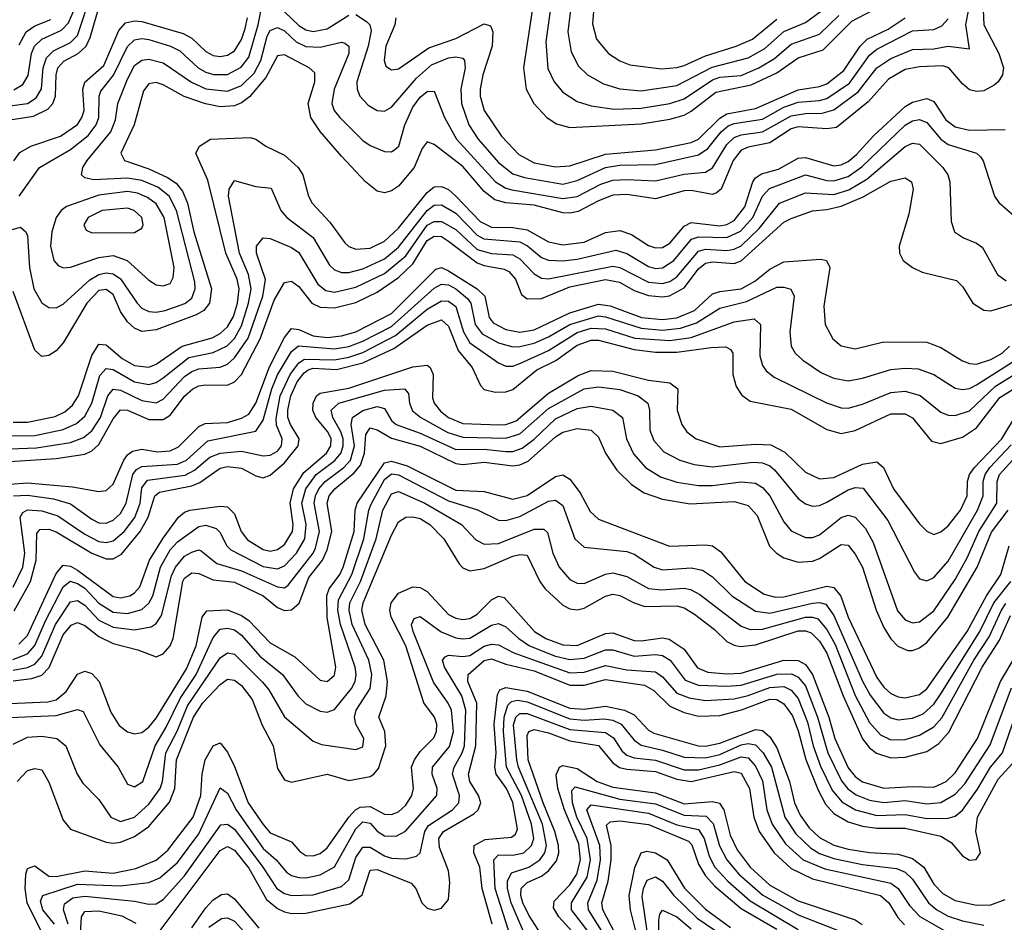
# Model space of a CAD drawing. Header units: inches. Extents: x 501365 to 657855, y 482276 to 547543.
# Tile 163 of 256: x 540028 to 542788, y 526095 to 528624. Entities that reach past the tile are written whole.
import ezdxf

# ---------------------------------------------------------------- set-up
doc = ezdxf.new("R2010")
doc.units = ezdxf.units.IN
doc.header["$MEASUREMENT"] = 0
doc.layers.add('A5542', color=7, linetype='Continuous')

msp = doc.modelspace()

# ---------------------------------------------------------------- linework, layer by layer
at = {"layer": 'A5542', "color": 5}
for points, elevation in [([(542723.8, 528756.2), (542730.2, 528610), (542772.1, 528530), (542785.2, 528490), (542782.1, 528470), (542770.3, 528450), (542759.3, 528440.7), (542730, 528425.4), (542710, 528423.1), (542690, 528428), (542670, 528444.3), (542631.9, 528490), (542615.6, 528495.6), (542550, 528492.7), (542510, 528484.7), (542462.6, 528457.4), (542406.1, 528393.9), (542317.3, 528322.7), (542290, 528318.4), (542210, 528324), (542190, 528318.4), (542130, 528279.8), (542070, 528267.4), (542050, 528258.7), (542027.3, 528230), (541994.4, 528150), (541980.8, 528139.2), (541970, 528134.7), (541910, 528146), (541890, 528144.6), (541810, 528122.6), (541730, 528134.2), (541690, 528132.4), (541650, 528117.3), (541592.8, 528087.2), (541570, 528082.1), (541550, 528083), (541470, 528104.4), (541390, 528110.8), (541359.8, 528119.8), (541330, 528142.7), (541270, 528212.8), (541190, 528274.4), (541170, 528282), (541156.1, 528263.9), (541133.2, 528210), (541090, 528158.2), (541070, 528144.6), (541050, 528139.6), (541030, 528143.9), (540997.4, 528170), (540930, 528241.7), (540870, 528311.5), (540844.1, 528350), (540836.6, 528390), (540855.4, 528450), (540855.1, 528475.1), (540839.2, 528490), (540770, 528526.3), (540750, 528523.5), (540717.9, 528462.1), (540672, 528408), (540650, 528391.2), (540630, 528382.9), (540590, 528380.7), (540548.6, 528388.6), (540489.1, 528409.1), (540430, 528441.8), (540410, 528448.1), (540390, 528445.1), (540374.5, 528425.5), (540348.7, 528330), (540311.3, 528250), (540321.4, 528230), (540390, 528206.6), (540442.5, 528182.5), (540466.4, 528166.4), (540484.2, 528144.2), (540498.1, 528110), (540516.3, 528030), (540565.8, 527870), (540559.6, 527830), (540543.9, 527810), (540522.3, 527797.7), (540410, 527755.6), (540370, 527750.6), (540350, 527759.6), (540330, 527777.4), (540310, 527806.8), (540290, 527854.4), (540270, 527868.5), (540250, 527865.3), (540216.5, 527830), (540150, 527718.9), (540130, 527696.1), (540110, 527683.5), (540090, 527680.7), (540070, 527698.3), (540010, 527863)], 3120), ([(541642.4, 528730), (541632.9, 528612.9), (541644.4, 528570), (541678, 528530), (541710, 528509.6), (541738.3, 528498.3), (541827.1, 528487.1), (541870, 528490.3), (541890, 528496.5), (541950, 528523.4), (542035.9, 528550), (542081.9, 528570), (542150, 528625.6)], 3280), ([(540000, 528382.9), (540049.8, 528390), (540074.3, 528405.7), (540089, 528431.1), (540093.6, 528490), (540102.6, 528517.4), (540122.4, 528537.6), (540170, 528560.7), (540190, 528579.7), (540232, 528708)], 3240), ([(540730, 528685.7), (540810, 528608), (540830, 528596.4), (540850, 528591.7), (540890, 528598.4), (540950, 528637.5)], 3160), ([(540000, 528034.6), (540030, 528043.5), (540045.5, 528030), (540050, 528018.4), (540055.2, 527930), (540067.8, 527870), (540090, 527830.8), (540110, 527818), (540130, 527817), (540150, 527827.5), (540224.6, 527895.4), (540250, 527910), (540270, 527914.9), (540290, 527911.9), (540310, 527898.2), (540356.7, 527830), (540370, 527816.5), (540390, 527806.3), (540410, 527804.9), (540435.2, 527810), (540490.4, 527829.5), (540510, 527844.4), (540519.8, 527870), (540518.4, 527890), (540467.6, 528090), (540447.1, 528130), (540415, 528155), (540370, 528174), (540330, 528180.2), (540235.4, 528175.4), (540210, 528181.6), (540201, 528190), (540205, 528210), (540217.3, 528230), (540283.1, 528310), (540296.1, 528343.9), (540302.8, 528390), (540330, 528458.2), (540350, 528495.7), (540370, 528511.1), (540390, 528513.7), (540430, 528503.3), (540509.4, 528449.4), (540550, 528430.7), (540610, 528423.9), (540650, 528439.6), (540685, 528475), (540703.4, 528510), (540721.4, 528578.6), (540730, 528594.5), (540740.7, 528599.3), (540750, 528602.5), (540770, 528593.4), (540802.8, 528562.8), (540830, 528549.1), (540870, 528547.1), (540930, 528561.3), (540938.9, 528558.9), (540950.6, 528550.6), (540950.1, 528530), (540909.2, 528430), (540903.2, 528390), (540909.7, 528370), (540924.9, 528350), (540990, 528285.7), (541010, 528272), (541050, 528255.5), (541070, 528254.5), (541079.4, 528260.6), (541090.3, 528270), (541107.1, 528330), (541130, 528379.2), (541150, 528406.9), (541170, 528423.3), (541190, 528424.1), (541218.8, 528350), (541252.2, 528290), (541361.1, 528170), (541390, 528152.4), (541407.5, 528147.5), (541550, 528123), (541590, 528129.4), (541656.3, 528163.7), (541690, 528174.7), (541730, 528177.1), (541810, 528172.5), (541890, 528191.2), (541950, 528197.4), (541970, 528209.7), (542010, 528274.3), (542030, 528294.4), (542050, 528301.6), (542110, 528310.4), (542190, 528354.8), (542230, 528361.7), (542277.3, 528362.7), (542310, 528372.1), (542378, 528422), (542430.6, 528489.4), (542470, 528515.8), (542530, 528541.3), (542590, 528542.9), (542630.1, 528550.1), (542690, 528542.8), (542679.9, 528610), (542691.1, 528670)], 3140), ([(540000, 528343.5), (540066.3, 528353.7), (540106.4, 528373.6), (540120.5, 528390), (540127.8, 528410), (540130, 528470), (540135, 528490), (540151.3, 528508.7), (540191.5, 528530), (540214, 528550), (540225.7, 528574.3), (540252.2, 528667.8)], 3220), ([(540026.2, 528130), (540083.8, 528210), (540170, 528261), (540219.7, 528300.3), (540242, 528330), (540249.3, 528350), (540250.2, 528410), (540255.6, 528424.4), (540291.2, 528468.8), (540330, 528549.3), (540350, 528567.8), (540370, 528571.3), (540390, 528568.8), (540450.6, 528550.6), (540477, 528537), (540528, 528490), (540550, 528477), (540570.7, 528470.7), (540610, 528471), (540648.8, 528491.2), (540670, 528519.9), (540696.6, 528610), (540708.2, 528671.8)], 3160), ([(541464.4, 528650), (541440.4, 528490), (541447.4, 528430), (541469.2, 528390), (541505.5, 528350), (541532.5, 528332.5), (541570, 528322.7), (541770, 528332.9), (541850, 528345.7), (541890, 528357.2), (541910, 528367.9), (541978.6, 528421.4), (542078, 528442), (542150, 528475.8), (542210, 528517.9), (542280.2, 528539.8), (542360.1, 528619.9), (542438.5, 528661.5)], 3220), ([(541517.2, 528670), (541502.1, 528562.1), (541507.7, 528487.7), (541525.6, 528450), (541550, 528421), (541590, 528395), (541630, 528382.7), (541693.8, 528373.8), (541770, 528376.3), (541850, 528389.4), (541890, 528402.4), (541970, 528456.2), (541990, 528463), (542050, 528468.5), (542099.4, 528490), (542143.9, 528516.1), (542190, 528555.8), (542270, 528584.1), (542324.1, 528635.9)], 3240), ([(541574.4, 528674.4), (541564.5, 528590), (541574, 528534), (541594.5, 528494.5), (541619.8, 528470), (541664.5, 528444.5), (541710.3, 528430.3), (541770, 528425.1), (541870, 528440.5), (541968.7, 528491.3), (542070, 528517.7), (542116.1, 528543.9), (542170, 528591.6), (542230, 528616.4), (542290, 528660.6)], 3260), ([(540011.1, 528228.9), (540027.9, 528252.1), (540059.5, 528270), (540141.9, 528298.1), (540189.5, 528330.5), (540202.4, 528350), (540208.2, 528370), (540205.2, 528430), (540210.7, 528449.3), (540263.8, 528496.2), (540305.4, 528594.6), (540324.6, 528615.4), (540350, 528621.7), (540370, 528619.1), (540486, 528586), (540510, 528572.6), (540550, 528535.1), (540570, 528524.5), (540590, 528521.1), (540610, 528524.8), (540630, 528537.2), (540650, 528569.1), (540659.8, 528600.2), (540666, 528630)], 3180), ([(540011.8, 528428.2), (540037.1, 528442.9), (540051.6, 528468.4), (540061.3, 528530), (540069.2, 528550), (540090.1, 528569.9), (540144.9, 528595.1), (540164.5, 528615.5), (540179.6, 528650)], 3260), ([(540970, 528639.3), (540999.8, 528619.8), (541008.9, 528610), (541013, 528593), (541004.4, 528550), (540972.6, 528450), (540973.6, 528430), (540981.2, 528410), (541004.5, 528384.5), (541030, 528369.6), (541050, 528367.8), (541070, 528379.1), (541139.6, 528460.4), (541182.4, 528497.6), (541230, 528518), (541250, 528520.4), (541270, 528516.2), (541274.6, 528510), (541276, 528490), (541264.6, 528430), (541265.8, 528390), (541287.2, 528330), (541313.2, 528290), (541370, 528224.1), (541410, 528192.1), (541442.3, 528182.3), (541550, 528164), (541590, 528173.8), (541670, 528210.6), (541710, 528216.4), (541810, 528218.9), (541930, 528246.2), (541956.6, 528263.4), (541993.6, 528310), (542013.4, 528326.6), (542030, 528333.6), (542110, 528345.8), (542170, 528379.4), (542210, 528393.1), (542270, 528397.6), (542290, 528403.2), (542353.3, 528446.7), (542410, 528525.1), (542430, 528542.1), (542530, 528593), (542590, 528596.7), (542612.9, 528607.1), (542630, 528626.6)], 3160), ([(541082, 528630), (541079.7, 528610), (541054.5, 528550), (541049, 528510), (541054.5, 528494.5), (541070, 528483.5), (541090, 528486.8), (541174.5, 528545.5), (541250, 528571.5), (541330, 528613.3), (541347.3, 528607.3), (541354.2, 528590), (541352.1, 528550), (541326.2, 528470), (541318.1, 528430), (541318.1, 528410), (541330.1, 528370), (541377.9, 528297.9), (541426.5, 528246.5), (541470, 528223.3), (541530, 528211.9), (541570, 528214.7), (541670, 528247.7), (541810, 528259.4), (541910, 528280.2), (541930, 528290), (541990, 528348.7), (542010, 528360.5), (542090, 528375.2), (542210, 528428.2), (542270, 528437.1), (542290, 528444.7), (542338.1, 528481.9), (542383.2, 528550), (542403.4, 528570), (542462, 528598), (542510, 528629.4)], 3180), ([(540026, 528554), (540045.8, 528590), (540070, 528606.9), (540114.9, 528625.1)], 3280), ([(540010, 527497), (540050, 527496.9), (540127.4, 527512.6), (540154, 527526), (540175.7, 527544.3), (540193, 527570), (540230, 527683.1), (540250, 527715.4), (540270, 527713.6), (540315.1, 527675.1), (540350, 527655.3), (540390, 527651.2), (540410, 527658.8), (540483.2, 527710), (540567.3, 527732.7), (540590, 527744.8), (540610, 527763.5), (540627.2, 527792.8), (540638.4, 527830), (540642.9, 527870), (540637, 527897), (540605.2, 527970), (540554.8, 528174.8), (540521.9, 528250), (540531.5, 528270), (540563, 528290), (540673.9, 528293.9), (540689.4, 528289.4), (540717.4, 528270), (540770, 528244.6), (540808.4, 528210), (540821.1, 528190), (540837.4, 528130), (540847.7, 528110), (540897.4, 528057.4), (540938.9, 527998.9), (540950, 527988.7), (540970, 527981.6), (541010, 527984.6), (541050, 528003.4), (541090, 528039.9), (541170, 528140.1), (541190, 528155.9), (541210, 528157.2), (541230, 528148.4), (541250, 528130.3), (541318.7, 528058.7), (541350, 528042.8), (541410, 528042.2), (541450, 528035.8), (541510, 528002.2), (541550, 527993.6), (541610, 528000.9), (541670, 528028.3), (541710, 528033.8), (541742.8, 528022.8), (541790, 527992), (541810, 527985), (541830, 527986.5), (541850, 527998.4), (541890, 528045.6), (541910, 528055.7), (541990, 528047.2), (542010, 528050.9), (542030, 528061.8), (542059.9, 528100.1), (542082.3, 528170), (542090, 528181.2), (542107.2, 528192.8), (542154.6, 528205.4), (542210, 528236.1), (542230, 528238), (542310, 528214.7), (542330, 528217.5), (542350, 528226.8), (542373.7, 528246.3), (542420.7, 528299.3), (542510, 528381.4), (542530, 528393.3), (542570, 528403.3), (542590, 528395.1), (542623.6, 528343.6), (542650, 528324.1), (542690, 528314.9), (542790, 528316.6)], 3080), ([(540000, 527458), (540070, 527459.7), (540150, 527475.7), (540187.3, 527492.7), (540210, 527513.4), (540230.1, 527549.9), (540252.6, 527627.4), (540270, 527647.3), (540290, 527644), (540350, 527609.4), (540390, 527602.2), (540410, 527607.9), (540430, 527620.9), (540501.9, 527678.1), (540570, 527692.3), (540609, 527711), (540630, 527731.5), (540650, 527766.3), (540669.5, 527830), (540676.4, 527870), (540668.9, 527910), (540643.5, 527970), (540612.8, 528130), (540614.7, 528150), (540630, 528174), (540690, 528156.9), (540732.4, 528152.4), (540759.8, 528090), (540776.3, 528070), (540850, 528014.2), (540896.5, 527936.5), (540910, 527923.4), (540930, 527916.1), (540950, 527915.8), (540990, 527926.2), (541050, 527954.1), (541090, 527986.9), (541170, 528090.1), (541190, 528104.4), (541210, 528105.8), (541250, 528082), (541310, 528020.9), (541328.9, 528010), (541430, 528002.2), (541450.9, 527990.9), (541490, 527958.5), (541510, 527950.6), (541548.9, 527948.9), (541590, 527953.6), (541698.8, 527978.8), (541730, 527969.3), (541790, 527932.4), (541810, 527927.3), (541830, 527928.7), (541861.7, 527950), (541910.9, 528009.1), (541930, 528016.2), (542010, 528014), (542047.9, 528032.1), (542082.7, 528070), (542110.1, 528129.9), (542129, 528151), (542230, 528190), (542290, 528174.2), (542310, 528173.1), (542350, 528185.4), (542388, 528212), (542510, 528329), (542530, 528340.8), (542550, 528344.9), (542570, 528336.1), (542609.5, 528289.5), (542630, 528274.5), (542710, 528250.5), (542720.4, 528240.4), (542728.5, 528228.5), (542759.8, 528130), (542772.2, 528112.2), (542815, 528075)], 3060), ([(540000, 527422.2), (540075.1, 527424.9), (540170, 527439.3), (540206.5, 527453.5), (540230, 527472.3), (540254.3, 527510), (540274.9, 527570), (540290, 527589), (540310, 527586.6), (540370, 527556.9), (540410, 527551.2), (540430, 527560.7), (540490, 527624.5), (540510, 527638.5), (540530, 527645.7), (540590, 527651.1), (540610, 527659.2), (540630, 527676.7), (540667.8, 527732.2), (540709.1, 527850), (540716.5, 527896.5), (540691.2, 527970), (540691.7, 527990), (540710, 528012.8), (540730, 528011.6), (540790, 527985.9), (540810, 527971.7), (540863.2, 527883.2), (540886, 527866), (540910, 527861.2), (540970, 527874.6), (541050, 527913.2), (541110, 527962.4), (541170, 528048.5), (541190, 528058.5), (541210, 528059.1), (541250, 528036.6), (541310, 527980.1), (541350, 527969.5), (541410, 527966), (541430, 527954.2), (541470, 527912.4), (541490, 527900.1), (541510, 527898.1), (541690, 527933.4), (541710, 527929.8), (541790, 527888.9), (541830, 527885.5), (541850, 527890.9), (541870, 527903.8), (541930, 527975.4), (541950, 527981.2), (542010, 527977.9), (542030, 527981.4), (542050, 527991.1), (542100.8, 528039.2), (542157.1, 528110), (542230, 528139.5), (542310, 528134.7), (542351.9, 528148.1), (542402.1, 528177.9), (542510, 528268.7), (542530, 528278.5), (542550, 528275.2), (542615.3, 528210), (542629.5, 528190), (542634.6, 528170), (542638.6, 528058.6), (542648, 528030), (542673.1, 528013.1), (542710, 527998.7), (542726.1, 527986.1), (542768.8, 527910), (542792.4, 527892.4)], 3040), ([(540000, 527386.6), (540130, 527394.5), (540210, 527407.3), (540230, 527416.5), (540250, 527434.2), (540290, 527506.2), (540310, 527530.9), (540330, 527530.3), (540390, 527504.3), (540430, 527503.7), (540450, 527516.2), (540490, 527569.1), (540513.5, 527590), (540530, 527598.3), (540550, 527601), (540610, 527599.9), (540630, 527609.4), (540650, 527630.1), (540702.2, 527730), (540741.4, 527838.6), (540770, 527887.8), (540790, 527892), (540810, 527876.6), (540847.1, 527830), (540870, 527818.8), (540910, 527817.1), (540970, 527831.6), (541030, 527860.5), (541090, 527902.4), (541130, 527940.7), (541170, 528006), (541190, 528017.7), (541210, 528016.7), (541230, 528004.3), (541310, 527943), (541330, 527935.3), (541385.8, 527925.8), (541399, 527919), (541417.5, 527897.5), (541434.8, 527854.8), (541450, 527842.1), (541490, 527843.6), (541570, 527876.1), (541670, 527896.1), (541708.9, 527888.9), (541750, 527865.4), (541790, 527851.3), (541830, 527848), (541849.2, 527850.8), (541890, 527872.8), (541930, 527926.1), (541950, 527942.4), (541970, 527946.2), (542030, 527941.6), (542050, 527948.4), (542170, 528057), (542190, 528067.8), (542250, 528089.2), (542290, 528092.4), (542330, 528101.8), (542392.3, 528127.7), (542470, 528172.3), (542510, 528181.6), (542527.5, 528170), (542532.1, 528150), (542520.4, 528079.6), (542493.1, 527990), (542493.7, 527970), (542503.8, 527950), (542530.1, 527930.1), (542557.2, 527917.2), (542653.3, 527893.3), (542670, 527876.9), (542699.8, 527830), (542730, 527810.6), (542750, 527808.9), (542850, 527838.2)], 3020), ([(540000, 527322.5), (540050, 527326.3), (540175.6, 527315.6), (540250, 527302.4), (540270, 527304.8), (540290, 527322.8), (540319.6, 527390), (540330, 527405.2), (540344.4, 527415.6), (540370, 527420.7), (540413.7, 527413.7), (540450, 527416.1), (540472.8, 527427.2), (540530, 527484.2), (540547.3, 527492.7), (540610, 527496), (540650, 527507.4), (540670, 527519.5), (540689.8, 527550.2), (540728.5, 527651.5), (540770, 527733.5), (540790, 527758.7), (540810, 527756.3), (540850, 527739), (540890, 527733.8), (540930, 527738.1), (540970.3, 527750), (541070, 527801.4), (541194.7, 527925.3), (541210, 527930.3), (541230, 527920.8), (541309.9, 527869.9), (541331.8, 527850), (541343.4, 527790), (541355.1, 527775.1), (541390, 527756.4), (541430, 527749), (541470, 527755.1), (541570, 527803.2), (541650, 527827.4), (541682.7, 527822.7), (541770.3, 527790.3), (541830, 527784.3), (541870, 527788.8), (541919.7, 527810), (541970, 527855.9), (541990, 527863.1), (542050.2, 527869.8), (542088.7, 527891.3), (542130, 527925.2), (542170, 527945.6), (542273.3, 527953.3), (542289.6, 527949.5), (542298.2, 527930), (542282, 527822), (542285.4, 527770), (542307, 527730), (542330, 527710.2), (542370, 527702), (542450, 527721.3), (542570, 527721.1), (542610, 527706.3), (542670, 527668.4), (542690, 527660.6), (542710, 527659.6), (542750, 527672.3), (542781.7, 527690), (542801.8, 527710)], 2980), ([(540010.2, 527289.8), (540050, 527292.3), (540122.2, 527282.2), (540170, 527267.9), (540230, 527224.4), (540250, 527215), (540270, 527213.3), (540290, 527221.8), (540310, 527240.7), (540326, 527270), (540344.6, 527350), (540355.7, 527364.3), (540370, 527372.8), (540470, 527379.1), (540495, 527390), (540555.5, 527444.5), (540690, 527471.6), (540710, 527502.4), (540734.6, 527590), (540750.5, 527629.5), (540790, 527695), (540809.3, 527710.7), (540910, 527701.8), (540950, 527708.6), (540990, 527723.5), (541070, 527764.4), (541190, 527872.2), (541210, 527883), (541230, 527881.4), (541250, 527870.6), (541282.8, 527842.8), (541291.9, 527830), (541304.4, 527770), (541324, 527744), (541370, 527719.3), (541410, 527708.2), (541430, 527708.3), (541470, 527717.9), (541510, 527735.5), (541570, 527770.4), (541650, 527794.5), (541670, 527792.1), (541770, 527759.6), (541830, 527754.8), (541879.9, 527760.1), (541925, 527775), (541990, 527815.8), (542064.8, 527835.2), (542150, 527874.5), (542170, 527875.3), (542189.1, 527869.1), (542198.5, 527850), (542186.2, 527750), (542190.1, 527710), (542201.6, 527690), (542222.6, 527670), (542275.1, 527635.1), (542310, 527619.5), (542350, 527612.8), (542390, 527619.5), (542470, 527644.2), (542510, 527648.4), (542546.5, 527646.5), (542590, 527630.5), (542650, 527591.9), (542670, 527587.9), (542690, 527590.8), (542710, 527601.2), (542810, 527664.9)], 2960), ([(540010, 527033.9), (540036.9, 527090), (540041.9, 527130), (540028.8, 527230), (540036.4, 527243.6), (540050, 527251.2), (540090, 527247.9), (540134.5, 527234.5), (540210, 527182.4), (540250, 527162), (540270, 527159.2), (540290, 527164.4), (540321, 527190), (540350.7, 527229.3), (540365.2, 527270), (540370, 527313), (540385.8, 527334.2), (540491.6, 527348.4), (540518.1, 527361.9), (540561.2, 527398.8), (540590, 527410), (540650, 527415.2), (540710, 527402), (540730, 527404), (540750, 527415.4), (540761.4, 527430), (540763.4, 527450), (540748.1, 527488.1), (540746.5, 527506.5), (540758.1, 527570), (540785.5, 527630), (540810, 527663.3), (540826.4, 527673.6), (540910, 527671.6), (540950, 527678.4), (540990, 527692), (541080.8, 527739.2), (541170, 527812.9), (541210, 527836.3), (541230, 527836), (541250, 527820.4), (541271.6, 527750), (541290, 527719), (541370, 527662.7), (541390, 527653.2), (541410, 527653.9), (541430, 527661.4), (541510, 527697.5), (541590, 527747.8), (541630, 527760.1), (541670, 527758.6), (541751.6, 527731.6), (541850, 527725.2), (541910, 527734.3), (542030, 527777.5), (542086.5, 527786.5), (542104.7, 527770), (542102.8, 527682.8), (542110, 527655.2), (542120.3, 527640.3), (542142.4, 527622.4), (542289.1, 527550.9), (542330, 527537.2), (542350, 527536.3), (542390, 527547.3), (542470, 527579.8), (542510, 527583.9), (542551.7, 527571.7), (542610, 527524.3), (542630, 527516.7), (542650, 527515.5), (542690, 527528.8), (542762.9, 527597.1), (542836.7, 527643.3)], 2940), ([(540012, 526968), (540057.7, 527050), (540073.8, 527110), (540075.6, 527184.4), (540083.9, 527196.1), (540110, 527197), (540130, 527189.2), (540230, 527129.3), (540270, 527114), (540290, 527113.6), (540313.4, 527126.6), (540365.8, 527190), (540388, 527230), (540406.2, 527290), (540419.7, 527300.3), (540510, 527318), (540532.5, 527327.5), (540590, 527367.3), (540610, 527372.3), (540650, 527367.7), (540690, 527345.9), (540710, 527340.4), (540730, 527347.9), (540770, 527383), (540808.4, 527430), (540811.4, 527450), (540786.8, 527490), (540779.8, 527510), (540779, 527530), (540788.1, 527570), (540806, 527610), (540824.8, 527635.2), (540836.7, 527643.3), (540850, 527647.8), (540915.8, 527644.2), (540990, 527663.1), (541076.7, 527703.3), (541170, 527768.9), (541210, 527783.3), (541230, 527765.5), (541257, 527697), (541295.8, 527650), (541319.5, 527599.5), (541330, 527588.1), (541360.7, 527580.7), (541390, 527581.6), (541410, 527588), (541477.1, 527642.9), (541530.2, 527669.8), (541590, 527712.1), (541630, 527726.1), (541650, 527726.2), (541750, 527700.2), (541810, 527693), (541870, 527693), (541966.3, 527706.3), (542007.3, 527707.3), (542020.1, 527700.1), (542026.8, 527690), (542026.3, 527630), (542036.3, 527596.3), (542052, 527572), (542075.4, 527555.4), (542190, 527533), (542290, 527475.7), (542330, 527465.1), (542370, 527473.5), (542470, 527519.6), (542510, 527519.7), (542530, 527509.2), (542583.7, 527443.7), (542610, 527436.9), (542670, 527454.7), (542710, 527480.4), (542774.6, 527565.4), (542850, 527612.3)], 2920), ([(540025.8, 526874.2), (540050, 526898.8), (540130, 527072.3), (540150, 527096.3), (540170, 527092.7), (540190, 527082), (540290, 527008.2), (540310, 527004.5), (540336.6, 527010), (540350, 527018.1), (540364.6, 527035.4), (540392.1, 527110), (540430, 527171.6), (540473, 527230), (540490, 527244.6), (540505, 527250), (540590, 527261.5), (540610, 527259.1), (540630, 527239.5), (540648.9, 527190), (540666.7, 527166.7), (540710, 527139.4), (540730, 527135.4), (540750, 527139.6), (540770, 527153.7), (540792.8, 527190), (540794.6, 527210), (540785.8, 527270), (540795.6, 527310), (540824.7, 527355.3), (540888.1, 527410), (540900.3, 527430), (540900.8, 527450), (540891.5, 527470), (540857.6, 527510), (540849.4, 527530), (540850, 527550.1), (540860.2, 527570), (540870, 527578.2), (540950, 527591.7), (541130, 527651.3), (541170, 527656.8), (541178.2, 527650), (541187.1, 527630), (541184.9, 527564.9), (541189.4, 527550), (541207.7, 527527.7), (541230.1, 527510), (541270, 527493.2), (541370.9, 527489.1), (541390.1, 527489.9), (541419.2, 527500.8), (541510, 527578.2), (541592.8, 527627.2), (541630, 527641.3), (541690, 527640), (541790, 527614), (541850, 527606.7), (541872.9, 527590), (541871, 527530), (541883.3, 527490), (541898, 527470), (541923.5, 527450), (541990, 527427.9), (542090, 527435.2), (542132.8, 527432.8), (542172.7, 527412.7), (542230, 527356.9), (542270, 527338), (542310, 527341.9), (542390, 527379.3), (542430, 527385.8), (542449.1, 527370), (542477.3, 527310), (542550, 527211.5), (542570, 527190.8), (542590, 527182.1), (542610, 527189.5), (542630, 527206.3), (542664.7, 527250), (542683.4, 527290), (542684.5, 527330), (542690.4, 527350), (542703.8, 527370), (542780.2, 527450), (542821.7, 527518.3)], 2880), ([(540008.4, 526831.6), (540050, 526847.6), (540070, 526870.7), (540100, 526940), (540150, 527034.8), (540169.1, 527050.9), (540190, 527044.8), (540210, 527031.1), (540250, 526989.3), (540290, 526964.1), (540330, 526960.4), (540370, 526971.5), (540390, 526989), (540401.5, 527010), (540422.2, 527090), (540450, 527138.8), (540470, 527161.4), (540530, 527204.6), (540550, 527207.9), (540578.5, 527198.5), (540588.6, 527188.6), (540608, 527150), (540619.3, 527139.3), (540710, 527092), (540750, 527085.7), (540770, 527094.4), (540803.5, 527130), (540826.7, 527170), (540830.5, 527210), (540818.5, 527270), (540829.8, 527310), (540859.2, 527350), (540910.7, 527389.3), (540928.9, 527411.1), (540934.8, 527430), (540934.3, 527450), (540928, 527470), (540905.4, 527510), (540900.6, 527530), (540922, 527550), (541050, 527586.2), (541106, 527590), (541117.2, 527577.2), (541120.1, 527550), (541128.4, 527528.4), (541152.2, 527510), (541227.5, 527467.5), (541270, 527454.9), (541390, 527451.4), (541430, 527463.7), (541510, 527534.6), (541610, 527589.8), (541650, 527596.1), (541710, 527588.2), (541761.4, 527570), (541788.6, 527550), (541793.4, 527530), (541794.2, 527474.2), (541805.1, 527445.1), (541833.1, 527413.1), (541878.4, 527390), (541918.3, 527378.3), (541970, 527371.4), (542084.1, 527384.1), (542110, 527382.7), (542130, 527374.7), (542143.3, 527363.3), (542210, 527282.9), (542230, 527267.7), (542250, 527261), (542270, 527263.4), (542290, 527272.1), (542350, 527307.4), (542370, 527313.8), (542391.9, 527311.9), (542461.3, 527221.3), (542536, 527076), (542550, 527057.5), (542570, 527052.2), (542590, 527061.5), (542630, 527107), (542712.9, 527250), (542728.5, 527290), (542727.9, 527330), (542733.8, 527350), (542746.7, 527370), (542806.9, 527433.1)], 2860), ([(540010, 526801.3), (540050, 526809.4), (540070, 526818.5), (540090, 526840.9), (540127.9, 526930), (540170, 526993.1), (540190, 526997), (540210, 526983.9), (540250, 526942.1), (540290, 526922.2), (540350, 526914.9), (540396.5, 526923.5), (540410, 526932.2), (540425.6, 526954.4), (540453.6, 527066.4), (540464.4, 527090), (540490, 527121.5), (540510, 527132.6), (540530, 527138.6), (540536.5, 527136.5), (540580.4, 527100.4), (540650, 527080.4), (540750, 527035.1), (540770, 527032.8), (540780.2, 527039.8), (540850, 527129.2), (540856.7, 527143.3), (540868, 527190), (540853.1, 527270), (540857.1, 527290), (540866.7, 527310), (540883.7, 527330), (540936.4, 527370), (540955.5, 527390), (540966.5, 527430), (540957.4, 527490), (540960.4, 527510), (540990, 527529.3), (541030, 527541), (541050, 527534.6), (541070, 527501.3), (541083.3, 527490), (541150, 527465.7), (541250, 527419.9), (541330, 527420.8), (541390, 527414.1), (541410, 527414.6), (541436.2, 527423.8), (541470, 527448.8), (541530, 527505.6), (541590, 527534.5), (541630, 527541.4), (541690.2, 527530), (541717.2, 527510), (541728.6, 527450), (541747.9, 527407.9), (541781.8, 527370), (541823.9, 527343.9), (541870, 527328.9), (541930, 527319.5), (541970, 527318.9), (542050, 527329.5), (542090, 527325.9), (542110, 527313.2), (542130.2, 527290.2), (542170, 527217), (542190, 527191.8), (542230, 527173.9), (542250, 527173.8), (542270, 527180.9), (542330, 527229.3), (542350, 527236.3), (542370, 527230.7), (542398.7, 527198.6), (542419.7, 527159.7), (542488.4, 526968.4), (542510, 526942.6), (542530, 526934.3), (542550, 526937.2), (542590, 526967.5), (542650, 527056), (542683.9, 527116.1), (542715.9, 527190), (542766.9, 527270), (542767.8, 527330), (542774.3, 527350), (542830, 527411.8)], 2840), ([(540010, 526771.7), (540061.6, 526778.4), (540090, 526787.7), (540110.8, 526809.2), (540150, 526901), (540171.9, 526928.1), (540190, 526934.8), (540210, 526926.9), (540250, 526895.6), (540290, 526876), (540358.6, 526858.6), (540410, 526839.5), (540430, 526847.4), (540450, 526869.6), (540457.9, 526890), (540485.3, 527050), (540490, 527059.9), (540510, 527074.6), (540530, 527072.2), (540570, 527055), (540630, 527048.1), (540709.9, 527010.1), (540750, 526977.1), (540770, 526968.9), (540790, 526970.7), (540810.8, 526989.2), (540838.3, 527061.7), (540876.8, 527110), (540890, 527139.1), (540902.5, 527190), (540889.6, 527270), (540895.2, 527290), (540910.7, 527310), (540965, 527355), (540983.5, 527376.5), (540994.2, 527410), (540997.8, 527462.2), (541010, 527480.3), (541030, 527475.1), (541070, 527452), (541150, 527429), (541250, 527380.4), (541270, 527378.3), (541330, 527384.4), (541410, 527373.9), (541430, 527376.7), (541452.9, 527387.1), (541530, 527455.5), (541550, 527468.2), (541590, 527479), (541630, 527474.3), (541650, 527455), (541669.7, 527410), (541702, 527362), (541742.4, 527322.4), (541778.6, 527298.6), (541830, 527280.9), (541907.5, 527267.5), (542030, 527274), (542070, 527262.8), (542094.9, 527234.9), (542129.6, 527149.6), (542149.1, 527129.1), (542170, 527116.1), (542210, 527104.7), (542250, 527107.5), (542270, 527114.5), (542330, 527153.9), (542350, 527151.9), (542370, 527126.5), (542390.1, 527090), (542428.6, 526970), (542450, 526921.6), (542470, 526889.2), (542488.8, 526868.8), (542517.1, 526857.1), (542530, 526856.5), (542550, 526864.3), (542570, 526879.1), (542629.7, 526950), (542711.7, 527090), (542751.9, 527188.1), (542798.6, 527250)], 2820), ([(540000, 526708.1), (540107.2, 526712.8), (540130, 526718.9), (540158, 526742), (540190, 526790.9), (540210, 526798.6), (540230, 526792.6), (540250.5, 526770), (540283.7, 526683.7), (540306.8, 526646.8), (540330, 526629.1), (540350, 526623.4), (540370, 526627), (540390, 526642), (540410, 526667.2), (540495, 526805), (540522.4, 526870), (540539.6, 526950), (540552.1, 526967.9), (540610, 526971.1), (540650, 526955.3), (540670, 526940.5), (540730, 526878.6), (540799.5, 526839.5), (540870, 526773.2), (540890, 526770.1), (540910, 526787.8), (540913.7, 526810), (540889.5, 526949.5), (540888.9, 527011.1), (540895.1, 527030), (540925.5, 527070), (540934.8, 527090), (540964.9, 527190), (540967.7, 527250), (540974, 527270), (541050, 527383), (541070, 527387.8), (541114, 527374), (541250, 527306.4), (541330, 527302.8), (541410, 527280.8), (541450, 527291), (541530, 527344.7), (541550, 527348.9), (541570, 527336.6), (541598.4, 527298.4), (541626.7, 527246.7), (541650, 527224.6), (541849.5, 527149.5), (541950, 527152.6), (541970, 527149.7), (541993.3, 527133.3), (542060.5, 527050), (542114.6, 527014.6), (542146.3, 527006.3), (542170, 527006.8), (542290, 527036.8), (542310, 527033.2), (542329, 527009), (542350.2, 526950), (542430, 526780.7), (542450, 526754.2), (542470, 526736.7), (542490, 526727.1), (542510, 526723.7), (542550, 526733.3), (542570, 526749.4), (542683.1, 526910), (542737.3, 527010), (542777.6, 527070), (542801.4, 527150)], 2780), ([(540000, 526668.7), (540130, 526674.9), (540190, 526691.6), (540205.5, 526685.5), (540252.5, 526592.5), (540304.2, 526530), (540330, 526482.3), (540350, 526474.4), (540373.3, 526490), (540407.2, 526590), (540438.3, 526641.7), (540477.4, 526722.6), (540522.1, 526790), (540570, 526893.1), (540590, 526916.7), (540610, 526919), (540630, 526914.4), (540650, 526899.6), (540701.2, 526841.2), (540764.1, 526790), (540808.7, 526728.7), (540830, 526707), (540870, 526686.7), (540890, 526684.3), (540910, 526691.4), (540958.2, 526750), (540968.1, 526770), (540971.1, 526790), (540967.9, 526810), (540926.8, 526930), (540919.7, 526970), (540921.3, 526998.7), (540958.7, 527070), (540992.4, 527170), (541006.6, 527250), (541013.4, 527266.6), (541050, 527336.4), (541070, 527351.7), (541090, 527349.3), (541230, 527275.8), (541311.4, 527251.4), (541370, 527221.9), (541390, 527221.4), (541430, 527232.1), (541510, 527275.5), (541530, 527278.2), (541550, 527263.5), (541584.2, 527170), (541610, 527146.2), (541730, 527134.5), (541750, 527126.7), (541806.4, 527090), (541830, 527083.2), (541910, 527088.5), (541941.7, 527081.7), (541970, 527063.5), (542023.9, 527010), (542090, 526967.1), (542130, 526961.3), (542250, 526989.1), (542270, 526991.4), (542286.9, 526986.9), (542310, 526954.9), (542390, 526771), (542411.4, 526731.4), (542450, 526681.3), (542470, 526668.1), (542490, 526662.8), (542530, 526666.8), (542560.3, 526679.7), (542590, 526706.1), (542610, 526735.4), (542719.3, 526910), (542758.2, 526990), (542806.1, 527050)], 2760), ([(540010, 526594.4), (540050, 526613.8), (540090, 526616.8), (540132.2, 526610), (540157.1, 526590), (540189.1, 526510), (540204.8, 526484.8), (540250, 526439), (540283.6, 526390), (540310, 526377.5), (540350, 526389.5), (540390, 526425.9), (540421.5, 526470), (540427.9, 526490), (540437.2, 526570), (540468.8, 526631.2), (540498, 526702), (540590, 526836.2), (540610, 526850.5), (540630, 526846.4), (540708.2, 526768.2), (540726.6, 526746.6), (540770, 526670.6), (540850, 526602.5), (540873.6, 526593.6), (540970, 526579.8), (540990, 526586.5), (540992.2, 526610), (540969.9, 526649.9), (540966.7, 526670), (540971.1, 526690), (541010, 526750), (541014.8, 526790), (541006.4, 526830), (540960.2, 526930), (540951.5, 526970), (540953.6, 526990), (540983, 527050), (541027.3, 527170), (541046, 527250), (541070, 527295.6), (541090, 527302.5), (541163.7, 527270), (541266.1, 527210), (541306.8, 527166.8), (541330, 527155.2), (541370, 527157), (541470, 527196.6), (541496.6, 527196.6), (541507.1, 527187.1), (541521.9, 527130), (541539.7, 527090), (541570, 527055.6), (541590, 527045.3), (541610, 527044.4), (541669.4, 527070.6), (541690, 527074.3), (541730, 527064.3), (541790.5, 527030.5), (541826.8, 527026.8), (541890, 527031.4), (541907.7, 527027.7), (541934.1, 527014.1), (542050, 526924.7), (542075.4, 526915.4), (542110, 526916.6), (542230, 526950), (542250, 526950.6), (542265.2, 526945.2), (542290, 526916), (542313.6, 526873.6), (542370, 526730.9), (542410, 526654.9), (542440.5, 526620.5), (542470, 526606.6), (542510, 526607.7), (542550, 526619.5), (542590, 526643.2), (542612.1, 526667.9), (542702.2, 526830), (542745.1, 526894.9), (542779.6, 526970), (542791.9, 526988.1)], 2740), ([(540021.2, 526490), (540050, 526520.4), (540070, 526526), (540090, 526522.6), (540110, 526488.2), (540150, 526381.8), (540170, 526355.9), (540270, 526319.8), (540290, 526317.1), (540310, 526319.8), (540350, 526335.9), (540390, 526363.9), (540447.8, 526432.2), (540463, 526470), (540467.8, 526550), (540515.2, 526670), (540541.3, 526710), (540590, 526761.6), (540610, 526776.4), (540630, 526773.7), (540650, 526758.5), (540679.7, 526719.7), (540707.9, 526647.9), (540738.5, 526590), (540750, 526526.3), (540770, 526494.4), (540790, 526487.8), (540890, 526510.1), (540950, 526492.9), (541010, 526504.1), (541020.9, 526510), (541034, 526526), (541054.2, 526590), (541051.4, 526630), (541034.3, 526670), (541055.1, 526730), (541058.4, 526770), (541048.1, 526830), (540995.9, 526930), (540986.5, 526970), (540990.7, 526990), (541070, 527180.4), (541090, 527217.5), (541110, 527230.5), (541130, 527231.6), (541150, 527226.5), (541177.8, 527210), (541217.1, 527170), (541259.9, 527099.9), (541270, 527088.6), (541290, 527080.3), (541330, 527086.7), (541410, 527121), (541430, 527126.1), (541450, 527124.4), (541486.1, 527050), (541500.6, 527030), (541550, 526983.4), (541570, 526973.3), (541590, 526971), (541610, 526975.5), (541670, 527009.5), (541690, 527014.3), (541710, 527011.2), (541750, 526990.1), (541780.3, 526980.3), (541870, 526982), (541890, 526976.7), (541919, 526959), (541975.6, 526915.6), (542010, 526881.6), (542030, 526871.3), (542048.2, 526868.2), (542090, 526872.4), (542210, 526911.6), (542230, 526912.2), (542246.1, 526906.1), (542270, 526883), (542290, 526849.7), (542335.7, 526730), (542390, 526609.7), (542410, 526584.1), (542429.1, 526569.1), (542470, 526555.6), (542510, 526557.7), (542570, 526574.1), (542604, 526596), (542632.4, 526627.6), (542725.3, 526810), (542774.2, 526885.8), (542805.4, 526954.6)], 2720), ([(540088.2, 526070), (540049.2, 526150), (540042.8, 526190), (540045.4, 526230), (540050, 526245.5), (540070, 526253.4), (540110, 526224.1), (540130, 526223.9), (540210, 526238.9), (540290, 526232.5), (540353.7, 526246.3), (540410.3, 526269.7), (540443.1, 526296.9), (540513.8, 526390), (540535.7, 526450), (540539.3, 526510), (540547.8, 526550), (540570, 526590.1), (540590, 526598), (540610, 526571.6), (540630, 526532.1), (540668, 526430), (540710, 526368.9), (540730, 526346.1), (540790, 526320.7), (540813.1, 526293.1), (540830, 526282.7), (540850, 526281.1), (540870, 526287.7), (540890, 526303.7), (540950.2, 526390), (540969.3, 526410.7), (540982.6, 526417.4), (541010, 526419.9), (541050, 526398.4), (541070, 526396.8), (541090, 526405.1), (541110, 526423.2), (541127, 526450), (541131.2, 526470), (541126.4, 526530), (541134.1, 526550), (541150, 526573.7), (541188.2, 526611.8), (541196.4, 526630), (541197, 526650), (541190.2, 526670.2), (541160.9, 526710), (541109.8, 526870), (541069.1, 526950), (541065.2, 526970), (541068.7, 526990), (541090, 527017), (541130, 527035.5), (541150, 527032.9), (541170, 527022.1), (541230, 526957.7), (541250, 526947.4), (541270, 526943.9), (541290, 526946.9), (541310, 526958.4), (541350, 526998.9), (541370, 527009), (541385.4, 527005.4), (541471.2, 526910), (541502.4, 526890), (541550, 526872.9), (541590, 526871.1), (541670, 526904), (541690, 526906.3), (541750, 526885), (541770, 526883.5), (541830, 526892.1), (541848.4, 526888.4), (541890, 526860.9), (541928, 526808), (541956.2, 526796.2), (542010, 526791.2), (542050, 526792.9), (542170, 526829.9), (542210, 526828.7), (542230, 526817.1), (542250, 526790), (542295.3, 526670), (542312.3, 526610), (542350, 526528.1), (542370, 526503.7), (542390, 526488.6), (542450, 526470.7), (542530, 526475.8), (542590, 526473.6), (542624.5, 526490), (542650, 526514.1), (542712.2, 526610), (542777.2, 526770), (542819.1, 526840.9)], 2680), ([(540125.6, 526090), (540092.4, 526130), (540086.1, 526153.9), (540093.1, 526170), (540190, 526201.8), (540310, 526197), (540390, 526206.7), (540420.2, 526219.8), (540470, 526263), (540530, 526343.4), (540590, 526471.6), (540610, 526456.6), (540634.6, 526410), (540710, 526301.8), (540746.6, 526270), (540775.6, 526235.6), (540790, 526226.2), (540810, 526221), (540830, 526220.1), (540870, 526227.7), (540909.8, 526250.2), (540970, 526357.3), (540990, 526376.4), (541010, 526372.6), (541030, 526350.1), (541050, 526337.9), (541083.4, 526336.6), (541109.5, 526350.5), (541196.6, 526450), (541197.6, 526470), (541184.2, 526510), (541185.3, 526530), (541232.5, 526587.5), (541244.2, 526630), (541238, 526690), (541229.2, 526709.2), (541187.7, 526767.7), (541130.6, 526910), (541126.2, 526930), (541133.8, 526946.2), (541150, 526951.6), (541209.5, 526909.5), (541250, 526892.1), (541270, 526889.3), (541290, 526891.4), (541350, 526927.4), (541370, 526932.1), (541390, 526922.8), (541426.5, 526890), (541457.2, 526870), (541530, 526841), (541570, 526831.6), (541610, 526835.2), (541670, 526858.2), (541690, 526858.5), (541750, 526840.5), (541810, 526845.5), (541830, 526842.6), (541851.1, 526830), (541893.4, 526773.4), (541930, 526759.9), (542010, 526756.5), (542050, 526759.5), (542150, 526790.5), (542191.3, 526791.3), (542210, 526782.5), (542230, 526757.5), (542263.6, 526670), (542292.5, 526570), (542331.1, 526491.1), (542349, 526469), (542372, 526452), (542410, 526437.4), (542450, 526431), (542510, 526436.1), (542570, 526427.4), (542609.4, 526430.6), (542650, 526454.2), (542676.8, 526483.2), (542747.7, 526592.3), (542807.8, 526752.2)], 2660), ([(540163.6, 526090), (540150.7, 526130), (540153.5, 526146.5), (540176.5, 526163.5), (540210, 526168.4), (540350, 526154.6), (540390, 526145.9), (540410, 526147.1), (540430, 526159.4), (540490, 526225.6), (540591.4, 526368.6), (540610, 526370.4), (540630, 526356.3), (540709.6, 526250), (540748.5, 526190), (540770, 526176.3), (540790, 526170.3), (540850, 526172.3), (540930, 526195.4), (540950, 526214.2), (540970, 526276.4), (540990, 526306.1), (541010, 526305.6), (541050, 526281.6), (541070, 526275.1), (541110, 526272.9), (541139.6, 526280.4), (541150.5, 526289.5), (541163.5, 526350), (541173.5, 526366.5), (541240.9, 526410), (541258.8, 526430), (541260.6, 526450), (541240.7, 526510), (541245.6, 526530), (541268.3, 526570), (541274.5, 526590), (541278.2, 526690), (541267.3, 526730), (541218.5, 526810), (541212.8, 526830), (541220.5, 526839.5), (541230, 526843.3), (541270, 526839.9), (541290, 526842.8), (541330, 526868.7), (541350, 526874.8), (541370, 526872.6), (541412.7, 526850), (541570, 526794.6), (541610, 526796.5), (541670, 526815.1), (541730, 526802.8), (541810, 526797.4), (541830, 526782.9), (541870, 526737.1), (541903.9, 526723.9), (541950, 526716.6), (542030, 526721.5), (542070, 526730.4), (542130, 526753.5), (542170, 526755.8), (542190, 526745.5), (542210, 526722.2), (542235.8, 526655.8), (542251.7, 526590), (542272.6, 526532.6), (542305.1, 526465.1), (542332.3, 526432.3), (542370.5, 526410.5), (542430, 526394.8), (542510, 526397.4), (542570, 526386.4), (542630, 526386.6), (542650, 526392.4), (542670, 526409.7), (542712.2, 526467.8), (542748.8, 526530), (542782.6, 526570), (542835.4, 526724.6)], 2640), ([(540410, 526057), (540590, 526296.5), (540610, 526307.3), (540630, 526297.4), (540670, 526246.9), (540719.4, 526159.4), (540750, 526134), (540770, 526124.6), (540790, 526119.9), (540830, 526121.1), (540952.9, 526147.1), (540988.1, 526171.9), (541010, 526240.8), (541030, 526243), (541125.1, 526205.1), (541138.2, 526190), (541154.8, 526150), (541170, 526134.3), (541190, 526128.7), (541210, 526134.4), (541230, 526158.7), (541233.4, 526206.6), (541230, 526239.8), (541204.3, 526304.3), (541202.2, 526330), (541215.9, 526350), (541301, 526399), (541313.3, 526410), (541320.4, 526430), (541314.2, 526450), (541289.5, 526490), (541285.5, 526510), (541306.7, 526590), (541309.5, 526709.5), (541284.3, 526770), (541285, 526790), (541330, 526829.2), (541350, 526833.5), (541390, 526818.2), (541470, 526800.2), (541570, 526759.7), (541610, 526759.8), (541670, 526775.3), (541779.2, 526759.2), (541804.9, 526744.9), (541850, 526700.5), (541890, 526682.7), (541930, 526672.6), (541990, 526674.3), (542050.6, 526690.6), (542130, 526720.5), (542150, 526719.6), (542170, 526707), (542193.7, 526673.7), (542210, 526631.3), (542230.9, 526550.9), (542265.4, 526465.4), (542286, 526426), (542310, 526399.9), (542350, 526377.1), (542390, 526364.8), (542430, 526359.2), (542510, 526359.3), (542610, 526336.1), (542638.9, 526318.9), (542670, 526281.3), (542690, 526269.2), (542708.5, 526271.5), (542720.7, 526290), (542708.2, 526350), (542712.5, 526390), (542770, 526496.2), (542810, 526538.9)], 2620), ([(541351.7, 526090), (541324.4, 526190), (541317.7, 526250), (541300.8, 526290), (541302.1, 526310), (541332.7, 526327.3), (541406.4, 526333.6), (541417.6, 526342.4), (541423.6, 526356.4), (541410, 526431.3), (541392.1, 526470), (541363.2, 526510), (541359.8, 526530), (541363.7, 526570), (541357.6, 526650), (541366.9, 526733.1), (541373.5, 526746.5), (541390, 526752.8), (541450, 526743.1), (541570, 526695.2), (541610, 526692.5), (541670, 526700.7), (541722.6, 526690), (541750, 526676.3), (541790, 526633.2), (541804.9, 526624.9), (541929.4, 526589.4), (541950, 526588.7), (541990, 526597), (542090, 526635.6), (542110, 526632.5), (542130, 526615.3), (542150, 526583.7), (542185.1, 526490), (542199.8, 526430), (542215.1, 526395.1), (542240.3, 526360.3), (542270, 526332.7), (542310, 526311.5), (542350, 526300.5), (542410, 526290.6), (542490, 526286.4), (542530, 526273.5), (542561.6, 526250), (542590, 526201.8), (542615.4, 526175.4), (542650, 526156.5), (542710, 526142.9), (542750, 526144.1), (542790, 526159)], 2580), ([(541405.6, 526050), (541360.9, 526190), (541357.2, 526270), (541370, 526284), (541410, 526282.9), (541440.9, 526290), (541462.4, 526310), (541468.7, 526330), (541462.8, 526370), (541434, 526450), (541392.5, 526530), (541384, 526630), (541385.7, 526670), (541396.4, 526703.6), (541405.9, 526714.1), (541422.8, 526717.2), (541450, 526712.6), (541570, 526665.1), (541610, 526661.3), (541665.6, 526665.6), (541690, 526661.1), (541713.5, 526650), (541750, 526605.2), (541770, 526591.1), (541830, 526577.9), (541890, 526557.7), (541950, 526555.8), (541990, 526565.3), (542050, 526592.1), (542070, 526596), (542090, 526592), (542111.8, 526570), (542134.9, 526530), (542172.6, 526390), (542203.3, 526343.3), (542244, 526304), (542270, 526288.2), (542310, 526273.9), (542390, 526257.2), (542485.8, 526245.8), (542510, 526235.8), (542530, 526215.8), (542575.3, 526150), (542598.5, 526130), (542630, 526112.3), (542670, 526099.2), (542730, 526087.5)], 2560), ([(541456.9, 526030), (541405.4, 526150), (541395.2, 526190), (541394.9, 526210), (541406.1, 526233.9), (541455.1, 526250), (541485.9, 526270), (541499.4, 526290), (541504.2, 526310), (541493.1, 526370), (541426, 526530), (541421.3, 526550), (541411.9, 526648.1), (541418.8, 526670), (541430, 526680.6), (541450, 526680.1), (541570, 526635.1), (541670, 526627.1), (541692.3, 526612.3), (541715.9, 526575.9), (541730, 526563.1), (541750, 526556.4), (541810, 526549.1), (541890, 526522.7), (541930, 526522.6), (541990, 526536.4), (542050, 526558.9), (542070, 526556), (542090, 526532.9), (542110, 526491.3), (542122, 526410), (542136.7, 526370), (542174.6, 526314.7), (542223.8, 526270), (542284.6, 526244.6), (542470, 526204.9), (542490.2, 526190.2), (542522.2, 526142.2), (542551, 526111), (542622.9, 526070)], 2540), ([(541497.2, 526050), (541454.9, 526114.9), (541438, 526150), (541432.6, 526170), (541433.6, 526190), (541450, 526206.9), (541490, 526224.8), (541510, 526239.3), (541532.3, 526267.7), (541538.8, 526290), (541538.5, 526310), (541527.6, 526350), (541494.7, 526430), (541453.4, 526550), (541450, 526618.9), (541454.6, 526630), (541470, 526635.8), (541510, 526626.5), (541570, 526604), (541650, 526590.9), (541690, 526542.1), (541709.2, 526529.2), (541730, 526524), (541810, 526518.1), (541870, 526495.8), (541910, 526489.4), (542030, 526517.9), (542050, 526513), (542073.3, 526470), (542085.2, 526390), (542100.8, 526350), (542143, 526290), (542190, 526246), (542250, 526216.7), (542440.9, 526170), (542464.2, 526150), (542489, 526109), (542508.3, 526088.3)], 2520), ([(541594.4, 526050), (541539.3, 526110), (541524.3, 526135.7), (541525.6, 526154.4), (541570, 526199.9), (541589.8, 526230), (541599.8, 526270), (541595.3, 526315.3), (541555.1, 526410), (541535.9, 526470), (541531.9, 526508.1), (541540.7, 526530), (541550, 526534.5), (541590, 526525.7), (541646.7, 526490), (541690, 526473.6), (541810, 526457.7), (541890, 526427.3), (541970, 526433.9), (541989, 526429), (542001.8, 526410), (542019.4, 526339.4), (542038.6, 526298.6), (542075, 526250), (542130, 526199), (542210, 526155.5), (542370, 526102.4), (542388.8, 526088.8)], 2480), ([(541635.9, 526050), (541574.4, 526130), (541574.8, 526150), (541618.8, 526221.2), (541628.2, 526270), (541618.6, 526330), (541589.7, 526390), (541577.3, 526430), (541575.6, 526464.4), (541585, 526475), (541710, 526440.3), (541810, 526427.5), (541890, 526395.5), (541952.4, 526392.4), (541971.9, 526371.9), (541989.3, 526309.3), (542010.3, 526270), (542043.2, 526230), (542110.8, 526170.8), (542210, 526116.2), (542329.3, 526069.3)], 2460), ([(541672.3, 526050), (541621.7, 526130), (541620.4, 526150), (541646.7, 526213.3), (541656, 526270), (541653.5, 526310), (541617.2, 526410), (541630, 526424.5), (541790, 526400.5), (541870, 526368), (541930, 526355.3), (541946.5, 526330), (541960.4, 526280.4), (541976.6, 526250), (542012.4, 526210), (542075.3, 526155.3), (542210, 526074.5)], 2440), ([(541705.8, 526045.8), (541662.7, 526130), (541659.6, 526150), (541677, 526210), (541685.4, 526270), (541685.7, 526310), (541672.9, 526367.1), (541683.3, 526376.7), (541710, 526379.1), (541790, 526369.2), (541902.4, 526322.4), (541911.9, 526311.9), (541930, 526258.3), (541950, 526225.3), (541976.3, 526196.3), (542050, 526133.6), (542150, 526076.1)], 2420), ([(541765.7, 526025.7), (541739.4, 526130), (541736.4, 526170), (541751.6, 526248.4), (541770, 526289.5), (541785.3, 526294.7), (541810.1, 526290), (541842.7, 526270), (541891.1, 526191.1), (541950, 526131.5), (542020.3, 526080.3)], 2380), ([(541791.8, 526031.8), (541772.7, 526167.3), (541776.5, 526190), (541787, 526213), (541810, 526223), (541830, 526210.1), (541861.1, 526170), (541927, 526107), (542069.2, 526010)], 2360), ([(540510, 526079.6), (540550, 526135.6), (540570, 526158.1), (540593.3, 526173.3), (540610, 526175.1), (540630, 526161), (540698.3, 526078.3)], 2580), ([(540196.1, 526030), (540201.1, 526110), (540210, 526125.5), (540250, 526127.5), (540313.7, 526113.7), (540353, 526093)], 2620), ([(541818.8, 525970), (541819, 526101), (541821.9, 526118.1), (541830, 526129.6), (541870, 526110), (541910, 526076.6)], 2340), ([(540558.3, 526081.7), (540593.8, 526106.2), (540610, 526107.5), (540630, 526098.5), (540691, 526031)], 2560)]:
    msp.add_lwpolyline(points, dxfattribs=dict(at, elevation=elevation))
for points, elevation in [([(540330, 528143.1), (540250, 528133), (540159.2, 528100.8), (540143.9, 528090), (540130.1, 528070), (540117.9, 528030), (540114.1, 527990), (540123.4, 527950), (540135.5, 527935.5), (540150, 527929), (540170, 527930.6), (540250, 527958.5), (540290, 527963.3), (540329.4, 527949.4), (540390, 527894.4), (540410, 527881.5), (540430, 527878.4), (540450, 527885.6), (540458.1, 527901.9), (540460.4, 527930), (540433.1, 528070), (540410, 528108.6), (540386.3, 528126.3), (540358.2, 528138.2)], 3160), ([(540330, 528095.9), (540259, 528090), (540220.1, 528070), (540207.7, 528050), (540214.6, 528034.6), (540230, 528026.9), (540350, 528028.3), (540370, 528040.3), (540373.9, 528050), (540369.9, 528070), (540348.7, 528090)], 3180)]:
    msp.add_lwpolyline(points, close=True, dxfattribs=dict(at, elevation=elevation))

doc.saveas('drawing.dxf')
